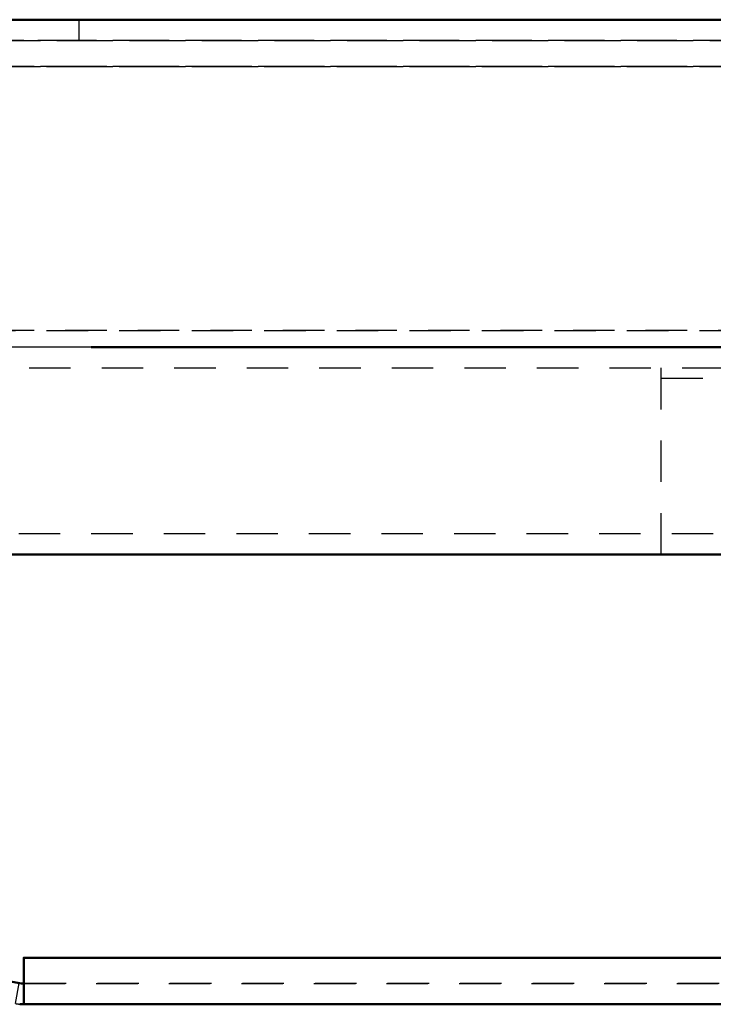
# Model space of a CAD drawing. Extents: x -8441 to -4361, y -3967 to -1117.
# Tile 144 of 149: x -5419 to -5352, y -2810 to -2715. Entities that reach past the tile are written whole.
import ezdxf

# ---------------------------------------------------------------- set-up
doc = ezdxf.new("R2010")
doc.units = 0
doc.header["$MEASUREMENT"] = 0
doc.linetypes.add('HIDDEN', pattern=[7, 4, -3])
doc.layers.get('0').update_dxf_attribs({"linetype": 'CONTINUOUS'})
doc.layers.add('LE_ALL', color=7, linetype='CONTINUOUS', lineweight=50)
doc.layers.add('LE_HIDDEN', color=7, linetype='CONTINUOUS')

msp = doc.modelspace()

# ---------------------------------------------------------------- linework, layer by layer
msp.add_lwpolyline([(-4926.696, -2746.393), (-5613.696, -2746.393, -0.414214), (-5623.696, -2736.393), (-5623.696, -2724.793, -0.414214), (-5613.696, -2714.793), (-4926.696, -2714.793), (-4926.696, -2746.393)], format="xyb")
at = {"layer": 'LE_ALL'}
for p, q in [((-5501.596, -2714.797), (-5075.709, -2714.797)), ((-5452.615, -2714.797), (-5075.709, -2714.797)), ((-5006.696, -2746.393), (-5411.696, -2746.393)), ((-5418.434, -2807.797), (-5501.596, -2793.133)), ((-5418.215, -2805.297), (-5078.109, -2805.297)), ((-5418.215, -2807.019), (-5418.215, -2805.297)), ((-5418.215, -2805.297), (-5075.709, -2805.297)), ((-5418.215, -2805.297), (-5418.215, -2807.797)), ((-5214.608, -2805.297), (-5418.215, -2805.297)), ((-5418.215, -2807.019), (-5418.215, -2805.297)), ((-5418.215, -2805.297), (-5418.215, -2807.797)), ((-5214.608, -2805.297), (-5418.215, -2805.297)), ((-5418.215, -2806.253), (-5418.215, -2807.064)), ((-5418.215, -2806.253), (-5418.215, -2807.064)), ((-5418.215, -2807.797), (-5418.215, -2807.019)), ((-5418.215, -2807.064), (-5418.215, -2807.606)), ((-5418.215, -2807.064), (-5418.215, -2807.606)), ((-5418.215, -2807.606), (-5418.215, -2807.797)), ((-5418.215, -2807.606), (-5418.215, -2807.797)), ((-5418.215, -2807.797), (-5418.215, -2809.797)), ((-5418.215, -2807.797), (-5418.215, -2809.797)), ((-5418.215, -2809.797), (-5418.215, -2807.797)), ((-5418.215, -2807.797), (-5418.215, -2809.797)), ((-5418.215, -2807.797), (-5418.215, -2809.797)), ((-5418.215, -2809.797), (-5418.215, -2807.797)), ((-5418.215, -2809.797), (-5418.215, -2809.454)), ((-5418.215, -2809.797), (-5418.215, -2809.454)), ((-5418.215, -2809.797), (-5078.109, -2809.797)), ((-5418.215, -2809.797), (-5078.109, -2809.797)), ((-5418.215, -2809.797), (-5078.109, -2809.797)), ((-5418.215, -2809.797), (-5078.109, -2809.797))]:
    msp.add_line(p, q, dxfattribs=at)
for points in [[(-5075.709, -2714.797), (-5452.615, -2714.797)], [(-5083.609, -2714.797), (-5452.615, -2714.797)], [(-5083.609, -2714.797), (-5452.615, -2714.797)], [(-5538.696, -2766.393), (-5226.479, -2766.393), (-5201.479, -2766.393), (-5176.479, -2766.393), (-5151.479, -2766.393), (-5131.914, -2766.393), (-5106.914, -2766.393), (-5081.914, -2766.393), (-5056.914, -2766.393)], [(-5418.215, -2805.297), (-5418.215, -2807.797), (-5418.434, -2807.797)], [(-5214.608, -2805.297), (-5418.215, -2805.297), (-5418.215, -2806.253)], [(-5214.608, -2805.297), (-5418.215, -2805.297), (-5418.215, -2806.253)], [(-5418.215, -2805.297), (-5214.608, -2805.297)], [(-5418.215, -2805.297), (-5214.608, -2805.297)], [(-5418.215, -2805.297), (-5418.215, -2807.797)], [(-5418.215, -2809.454), (-5418.215, -2808.479), (-5418.215, -2807.019)], [(-5078.109, -2807.797), (-5078.109, -2809.797), (-5418.215, -2809.797)], [(-5078.109, -2807.797), (-5078.109, -2809.797), (-5418.215, -2809.797)], [(-5418.215, -2809.454), (-5418.215, -2808.479), (-5418.215, -2807.797)]]:
    msp.add_lwpolyline(points, dxfattribs=at)
for major_axis, start_param, end_param in [((4.5, 0), 4.625107, 4.668741), ((4.5, 0), 4.625112, 4.668746), ((0, -4.5), 6.239552, 6.283185), ((0, -4.5), 6.239552, 6.283185)]:
    msp.add_ellipse((-5418.215, -2805.297), major_axis=major_axis, ratio=1, start_param=start_param, end_param=end_param, dxfattribs=at)
at = {"layer": 'LE_HIDDEN', "color": 1, "linetype": 'HIDDEN'}
for p, q in [((-5435.359, -2714.797), (-5412.859, -2714.797)), ((-5490.609, -2716.797), (-5083.609, -2716.797)), ((-5083.609, -2716.797), (-5490.609, -2716.797)), ((-5457.023, -2716.797), (-5117.194, -2716.797)), ((-5412.859, -2716.797), (-5435.359, -2716.797)), ((-5493.009, -2719.297), (-5081.209, -2719.297)), ((-5081.209, -2719.297), (-5493.009, -2719.297)), ((-5490.609, -2719.297), (-5083.609, -2719.297)), ((-5083.609, -2719.297), (-5490.609, -2719.297)), ((-5083.609, -2719.297), (-5490.609, -2719.297)), ((-5493.009, -2744.797), (-5081.209, -2744.797)), ((-5081.209, -2744.797), (-5493.009, -2744.797)), ((-5356.696, -2766.393), (-5356.696, -2746.393)), ((-5008.696, -2764.393), (-5536.696, -2764.393)), ((-5501.596, -2793.133), (-5418.434, -2807.797)), ((-5501.596, -2793.133), (-5418.434, -2807.797)), ((-5078.109, -2805.297), (-5418.215, -2805.297)), ((-5418.215, -2807.019), (-5418.215, -2805.297)), ((-5418.215, -2805.297), (-5078.109, -2805.297)), ((-5418.215, -2805.297), (-5075.709, -2805.297)), ((-5418.215, -2805.297), (-5418.215, -2807.797)), ((-5078.109, -2805.297), (-5418.215, -2805.297)), ((-5418.215, -2807.019), (-5418.215, -2805.297)), ((-5418.215, -2805.297), (-5078.109, -2805.297)), ((-5418.215, -2805.297), (-5075.709, -2805.297)), ((-5418.215, -2805.297), (-5418.215, -2807.797)), ((-5418.215, -2808.479), (-5418.215, -2807.019)), ((-5418.215, -2808.479), (-5418.215, -2807.019)), ((-5418.434, -2807.797), (-5418.215, -2807.797)), ((-5418.215, -2807.797), (-5418.434, -2807.797)), ((-5418.434, -2807.797), (-5418.215, -2807.797)), ((-5418.215, -2807.797), (-5418.434, -2807.797)), ((-5418.215, -2807.797), (-5418.434, -2807.797)), ((-5078.109, -2807.797), (-5418.215, -2807.797)), ((-5418.215, -2807.797), (-5418.215, -2809.797)), ((-5418.215, -2807.797), (-5078.109, -2807.797)), ((-5078.109, -2807.797), (-5418.215, -2807.797)), ((-5078.109, -2807.797), (-5418.215, -2807.797)), ((-5418.215, -2807.797), (-5418.215, -2809.797)), ((-5418.215, -2807.797), (-5078.109, -2807.797)), ((-5078.109, -2807.797), (-5418.215, -2807.797)), ((-5418.215, -2809.454), (-5418.215, -2808.479)), ((-5418.215, -2809.454), (-5418.215, -2808.479)), ((-5418.215, -2809.797), (-5418.215, -2809.454)), ((-5418.215, -2809.797), (-5418.215, -2809.454))]:
    msp.add_line(p, q, dxfattribs=at)
for points in [[(-5501.596, -2714.797), (-5075.709, -2714.797), (-5075.709, -2805.297)], [(-5075.709, -2805.297), (-5075.709, -2714.797), (-5501.596, -2714.797), (-5501.596, -2793.133)], [(-5501.596, -2714.797), (-5075.709, -2714.797), (-5075.709, -2805.297)], [(-5075.709, -2805.297), (-5075.709, -2714.797), (-5501.596, -2714.797), (-5501.596, -2793.133)], [(-5249.109, -2714.797), (-5249.109, -2714.797), (-5250.859, -2714.797), (-5250.859, -2714.797), (-5257.359, -2714.797), (-5257.359, -2714.797), (-5259.109, -2714.797), (-5259.109, -2714.797), (-5268.359, -2714.797), (-5268.359, -2714.797), (-5274.859, -2714.797), (-5274.859, -2714.797), (-5349.109, -2714.797), (-5349.109, -2714.797), (-5412.859, -2714.797), (-5412.859, -2714.797), (-5435.359, -2714.797), (-5435.359, -2714.797), (-5452.615, -2714.797), (-5492.286, -2714.797), (-5493.811, -2714.797), (-5495.86, -2714.797)], [(-5490.609, -2716.797), (-5490.609, -2714.797), (-5452.615, -2714.797), (-5435.359, -2714.797), (-5435.359, -2714.797), (-5412.859, -2714.797), (-5412.859, -2714.797), (-5349.109, -2714.797), (-5349.109, -2714.797), (-5274.859, -2714.797), (-5274.859, -2714.797), (-5268.359, -2714.797), (-5268.359, -2714.797), (-5259.109, -2714.797), (-5259.109, -2714.797), (-5257.359, -2714.797), (-5257.359, -2714.797), (-5250.859, -2714.797), (-5250.859, -2714.797), (-5249.109, -2714.797), (-5249.109, -2714.797)], [(-5083.609, -2716.797), (-5490.609, -2716.797), (-5490.609, -2714.797)], [(-5490.609, -2714.797), (-5083.609, -2714.797), (-5083.609, -2716.797)], [(-5452.615, -2714.797), (-5490.609, -2714.797), (-5490.609, -2716.797), (-5083.609, -2716.797)], [(-5249.109, -2714.797), (-5249.109, -2714.797), (-5250.859, -2714.797), (-5250.859, -2714.797), (-5257.359, -2714.797), (-5257.359, -2714.797), (-5259.109, -2714.797), (-5259.109, -2714.797), (-5268.359, -2714.797), (-5268.359, -2714.797), (-5274.859, -2714.797), (-5274.859, -2714.797), (-5349.109, -2714.797), (-5349.109, -2714.797), (-5412.859, -2714.797), (-5412.859, -2714.797), (-5435.359, -2714.797), (-5435.359, -2714.797), (-5452.615, -2714.797), (-5457.023, -2714.797), (-5459.609, -2714.797)], [(-5117.194, -2716.797), (-5457.023, -2716.797), (-5457.023, -2714.797), (-5117.194, -2714.797)], [(-5435.359, -2716.797), (-5412.859, -2716.797), (-5412.859, -2714.797), (-5435.359, -2714.797)], [(-5490.609, -2719.297), (-5083.609, -2719.297), (-5083.609, -2718.34)], [(-5493.009, -2719.297), (-5081.209, -2719.297), (-5081.209, -2744.797)], [(-5493.009, -2719.297), (-5493.009, -2744.797), (-5081.209, -2744.797), (-5081.209, -2719.297)], [(-5081.209, -2744.797), (-5493.009, -2744.797), (-5493.009, -2719.297)], [(-5081.209, -2744.797), (-5081.209, -2719.297), (-5493.009, -2719.297), (-5493.009, -2744.797)], [(-5536.696, -2748.393), (-5008.696, -2748.393), (-5008.696, -2764.393)], [(-5356.696, -2749.393), (-5151.696, -2749.393)], [(-5501.596, -2793.133), (-5418.434, -2807.797), (-5418.215, -2807.797)], [(-5501.596, -2793.133), (-5418.434, -2807.797), (-5418.215, -2807.797)], [(-5418.215, -2805.297), (-5418.215, -2806.253), (-5418.215, -2807.064), (-5418.215, -2807.606), (-5418.215, -2807.797), (-5418.215, -2809.797)], [(-5075.709, -2805.297), (-5418.215, -2805.297), (-5418.215, -2807.797)], [(-5418.215, -2805.297), (-5418.215, -2806.253), (-5418.215, -2807.064), (-5418.215, -2807.606), (-5418.215, -2807.797), (-5418.215, -2809.797)], [(-5075.709, -2805.297), (-5418.215, -2805.297), (-5418.215, -2807.797)], [(-5418.434, -2807.797), (-5418.649, -2807.759)], [(-5418.434, -2807.797), (-5418.649, -2807.759)], [(-5418.434, -2807.797), (-5418.649, -2807.759)], [(-5418.215, -2807.797), (-5078.109, -2807.797), (-5078.109, -2809.797)], [(-5418.215, -2807.797), (-5078.109, -2807.797), (-5078.109, -2809.797)], [(-5418.215, -2807.797), (-5418.215, -2807.797)], [(-5078.109, -2809.797), (-5418.215, -2809.797)], [(-5078.109, -2809.797), (-5418.215, -2809.797)]]:
    msp.add_lwpolyline(points, dxfattribs=at)
msp.add_lwpolyline([(-5418.215, -2809.797, -0.010909), (-5418.411, -2809.792, -0.010909), (-5418.607, -2809.78, -0.010909), (-5418.802, -2809.758, -0.010909), (-5418.996, -2809.728), (-5418.649, -2807.759, 0.010909), (-5418.541, -2807.775, 0.010909), (-5418.433, -2807.787, 0.010909), (-5418.324, -2807.794, 0.010909), (-5418.215, -2807.797), (-5418.215, -2809.797)], format="xyb", dxfattribs=at)
msp.add_lwpolyline([(-5418.215, -2809.797, -0.010909), (-5418.411, -2809.792, -0.010909), (-5418.607, -2809.78, -0.010909), (-5418.802, -2809.758, -0.010909), (-5418.996, -2809.728), (-5418.649, -2807.759, 0.010909), (-5418.541, -2807.775, 0.010909), (-5418.433, -2807.787, 0.010909), (-5418.324, -2807.794, 0.010909), (-5418.215, -2807.797), (-5418.215, -2809.797)], format="xyb", dxfattribs=at)
for major_axis, start_param, end_param in [((0, -2.5), 6.108686, 6.152319), ((2.5, 0), 4.537825, 4.581459), ((0, -2.5), 6.152288, 6.195921), ((0, -2.5), 6.152286, 6.195919), ((0, -2.5), 6.195919, 6.239552), ((2.5, 0), 4.625123, 4.668756), ((0, -2.5), 6.239552, 6.283185), ((2.5, 0), 4.668756, 4.712389)]:
    msp.add_ellipse((-5418.215, -2805.297), major_axis=major_axis, ratio=1, start_param=start_param, end_param=end_param, dxfattribs=at)

doc.saveas('drawing.dxf')
